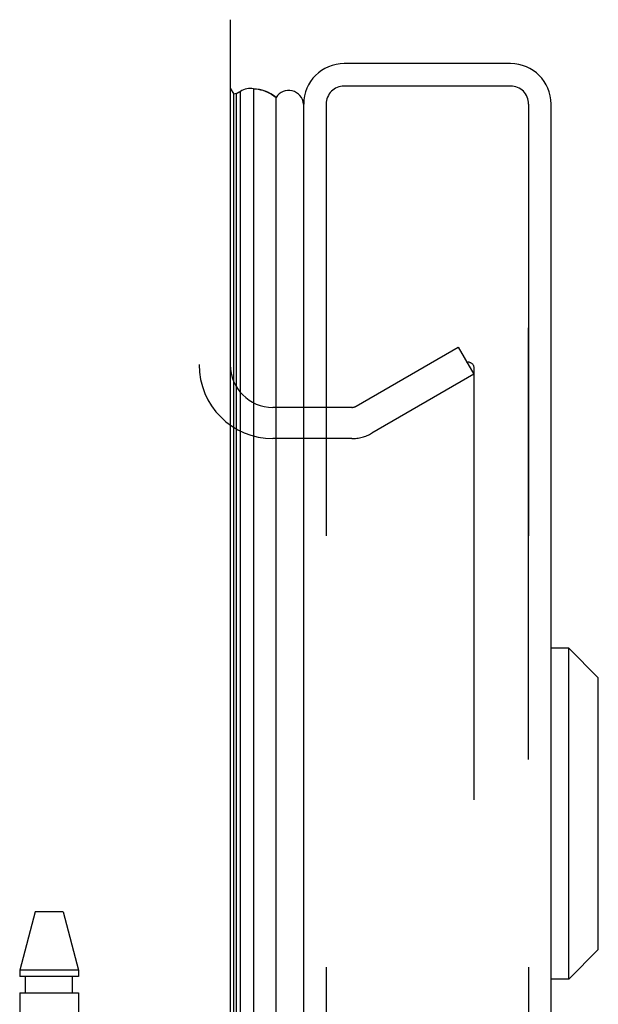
# Model space of a CAD drawing. Header units: inches. Extents: x 0 to 262, y 0 to 169.
# Tile 124 of 256: x 26.7 to 28.62, y 117.84 to 121.12. Entities that reach past the tile are written whole.
import ezdxf

# ---------------------------------------------------------------- set-up
doc = ezdxf.new("R2010")
doc.units = ezdxf.units.IN
doc.header["$LTSCALE"] = 14.384615
doc.header["$MEASUREMENT"] = 0
doc.linetypes.add('HIDDEN', pattern=[0.2, 0.1, -0.1])
doc.layers.get('0').update_dxf_attribs({"linetype": 'CONTINUOUS'})
for name, color, linetype in [('DEFAULT_2', 8, 'HIDDEN'), ('LEFTHAND_DOOR_ASSEMBLY', 7, 'CONTINUOUS'), ('RIGHTHAND_DOOR_ASSEMBLY', 7, 'CONTINUOUS')]:
    doc.layers.add(name, color=color, linetype=linetype)

msp = doc.modelspace()

# ---------------------------------------------------------------- linework, layer by layer
at = {"color": 3, "linetype": 'Continuous'}
msp.add_line((27.3973, 121.1215), (27.3973, 49.3295), dxfattribs=at)
at = {"layer": 'DEFAULT_2', "color": 8, "linetype": 'HIDDEN'}
for p, q in [((27.8174, 119.8336), (28.1578, 120.0301)), ((28.1578, 120.0301), (28.2098, 119.94)), ((28.2098, 119.94), (27.8694, 119.7435)), ((28.2098, 119.96), (28.2098, 50.4911)), ((27.8024, 119.8295), (27.5398, 119.8295)), ((27.8024, 119.7255), (27.5398, 119.7255))]:
    msp.add_line(p, q, dxfattribs=at)
for points in [[(28.1925, 119.98), (28.1923, 119.98), (28.1903, 119.9798), (28.1884, 119.9794), (28.1865, 119.9788), (28.1847, 119.9779)], [(28.1962, 119.9795), (28.1942, 119.9799), (28.1925, 119.98)], [(28.1962, 119.9795), (28.1981, 119.9789), (28.1999, 119.9781), (28.2016, 119.977), (28.2032, 119.9757), (28.2047, 119.9742), (28.206, 119.9725), (28.2071, 119.9707), (28.2081, 119.9687), (28.2088, 119.9666), (28.2094, 119.9645), (28.2097, 119.9623), (28.2098, 119.96)]]:
    msp.add_lwpolyline(points, dxfattribs=at)
for centre, radius, start, end in [((27.5398, 119.972), 0.2465, 180, 270), ((27.5398, 119.972), 0.1425, 180, 270), ((27.8024, 119.8595), 0.03, 270, 300), ((27.8024, 119.8595), 0.134, 270, 300)]:
    msp.add_arc(centre, radius, start, end, dxfattribs=at)
at = {"layer": 'LEFTHAND_DOOR_ASSEMBLY', "color": 3, "linetype": 'Continuous'}
for p, q in [((28.3323, 120.9755), (27.7773, 120.9755)), ((27.6423, 49.6105), (27.6423, 120.8405)), ((28.4673, 49.6105), (28.4673, 120.8405))]:
    msp.add_line(p, q, dxfattribs=at)
at = {"layer": 'LEFTHAND_DOOR_ASSEMBLY', "color": 7, "linetype": 'Continuous'}
for p, q in [((27.3972, 120.8936), (27.4092, 120.8728)), ((27.4273, 120.88), (27.4316, 120.882)), ((27.4316, 49.5691), (27.4316, 120.882)), ((27.475, 120.8909), (27.475, 49.5602)), ((27.4092, 49.5782), (27.4092, 120.8728)), ((27.4179, 120.8752), (27.4223, 120.8776)), ((27.4179, 49.5759), (27.4179, 120.8752)), ((27.5432, 120.8678), (27.5502, 120.8625)), ((27.5502, 49.5885), (27.5502, 120.8625)), ((28.5263, 119.0267), (28.4673, 119.0267)), ((28.5263, 117.9244), (28.5263, 119.0267)), ((28.6248, 118.9283), (28.5263, 119.0267)), ((28.6248, 118.0228), (28.6248, 118.9283)), ((28.6248, 118.0228), (28.5263, 117.9244)), ((28.5263, 117.9244), (28.4673, 117.9244))]:
    msp.add_line(p, q, dxfattribs=at)
at = {"layer": 'LEFTHAND_DOOR_ASSEMBLY', "color": 8, "linetype": 'HIDDEN'}
for p, q in [((28.3323, 120.9005), (27.7773, 120.9005)), ((27.7173, 120.8405), (27.7173, 49.6105)), ((28.3923, 49.6105), (28.3923, 120.8405)), ((26.7468, 118.1485), (26.6953, 117.9545)), ((26.8398, 118.1485), (26.7468, 118.1485)), ((26.8398, 118.1485), (26.8913, 117.9545)), ((26.6953, 117.9545), (26.6953, 117.9335)), ((26.8913, 117.9545), (26.6953, 117.9545)), ((26.8913, 117.9335), (26.6953, 117.9335)), ((26.7148, 117.8785), (26.7148, 117.9335)), ((26.8718, 117.8785), (26.8718, 117.9335)), ((26.8913, 117.9545), (26.8913, 117.9335)), ((26.6953, 117.8785), (26.6953, 115.0305)), ((26.6953, 117.8785), (26.8913, 117.8785)), ((26.8913, 117.8785), (26.8913, 117.8))]:
    msp.add_line(p, q, dxfattribs=at)
at = {"layer": 'LEFTHAND_DOOR_ASSEMBLY', "color": 7, "linetype": 'Continuous'}
for points in [[(27.475, 120.8909), (27.4828, 120.8906), (27.4906, 120.8897), (27.4983, 120.8883), (27.506, 120.8863), (27.5137, 120.8837), (27.5212, 120.8805), (27.5286, 120.8768), (27.536, 120.8726), (27.5432, 120.8678)], [(27.4223, 120.8776), (27.4247, 120.8788), (27.4273, 120.88)]]:
    msp.add_lwpolyline(points, dxfattribs=at)
at = {"layer": 'LEFTHAND_DOOR_ASSEMBLY', "color": 3, "linetype": 'Continuous'}
for centre, start, end in [((27.7773, 120.8405), 90, 180), ((28.3323, 120.8405), 0, 90)]:
    msp.add_arc(centre, 0.135, start, end, dxfattribs=at)
at = {"layer": 'LEFTHAND_DOOR_ASSEMBLY', "color": 7, "linetype": 'Continuous'}
for centre, radius, start, end in [((27.4639, 120.8352), 0.0569, 78.7115, 124.5669), ((27.5923, 120.8355), 0.05, 5.6665, 147.3282), ((27.4213, 120.8454), 0.03, 96.412, 113.7978)]:
    msp.add_arc(centre, radius, start, end, dxfattribs=at)
at = {"layer": 'LEFTHAND_DOOR_ASSEMBLY', "color": 8, "linetype": 'HIDDEN'}
for centre, start, end in [((27.7773, 120.8405), 90, 180), ((28.3323, 120.8405), 0, 90)]:
    msp.add_arc(centre, 0.06, start, end, dxfattribs=at)
at = {"layer": 'LEFTHAND_DOOR_ASSEMBLY', "color": 7, "linetype": 'Continuous'}
for start_param, end_param in [(0.260445, 0.346101), (-0.467087, -0.001474)]:
    msp.add_ellipse((27.4748, 120.6259), major_axis=(0, 0.265), ratio=0.632157, start_param=start_param, end_param=end_param, dxfattribs=at)
at = {"layer": 'RIGHTHAND_DOOR_ASSEMBLY', "color": 7, "linetype": 'Continuous'}
for p, q in [((27.4273, 120.88), (27.4316, 120.882)), ((27.4179, 120.8752), (27.4223, 120.8776)), ((27.5432, 120.8678), (27.5502, 120.8625))]:
    msp.add_line(p, q, dxfattribs=at)
at = {"layer": 'RIGHTHAND_DOOR_ASSEMBLY', "color": 8, "linetype": 'HIDDEN'}
for p, q in [((28.3323, 120.9005), (27.7773, 120.9005)), ((27.7173, 120.8405), (27.7173, 49.6105)), ((28.3923, 120.8405), (28.3923, 49.6105))]:
    msp.add_line(p, q, dxfattribs=at)
at = {"layer": 'RIGHTHAND_DOOR_ASSEMBLY', "color": 7, "linetype": 'Continuous'}
for points in [[(27.475, 120.8909), (27.4828, 120.8906), (27.4906, 120.8897), (27.4983, 120.8883), (27.506, 120.8863), (27.5137, 120.8837), (27.5212, 120.8805), (27.5286, 120.8768), (27.536, 120.8726), (27.5432, 120.8678)], [(27.4223, 120.8776), (27.4247, 120.8788), (27.4273, 120.88)]]:
    msp.add_lwpolyline(points, dxfattribs=at)
at = {"layer": 'RIGHTHAND_DOOR_ASSEMBLY', "color": 8, "linetype": 'HIDDEN'}
for centre, start, end in [((27.7773, 120.8405), 90, 180), ((28.3323, 120.8405), 0, 90)]:
    msp.add_arc(centre, 0.06, start, end, dxfattribs=at)
at = {"layer": 'RIGHTHAND_DOOR_ASSEMBLY', "color": 7, "linetype": 'Continuous'}
for start_param, end_param in [(0.260445, 0.346101), (-0.467087, -0.001474)]:
    msp.add_ellipse((27.4748, 120.6259), major_axis=(0, 0.265), ratio=0.632157, start_param=start_param, end_param=end_param, dxfattribs=at)

doc.saveas('drawing.dxf')
